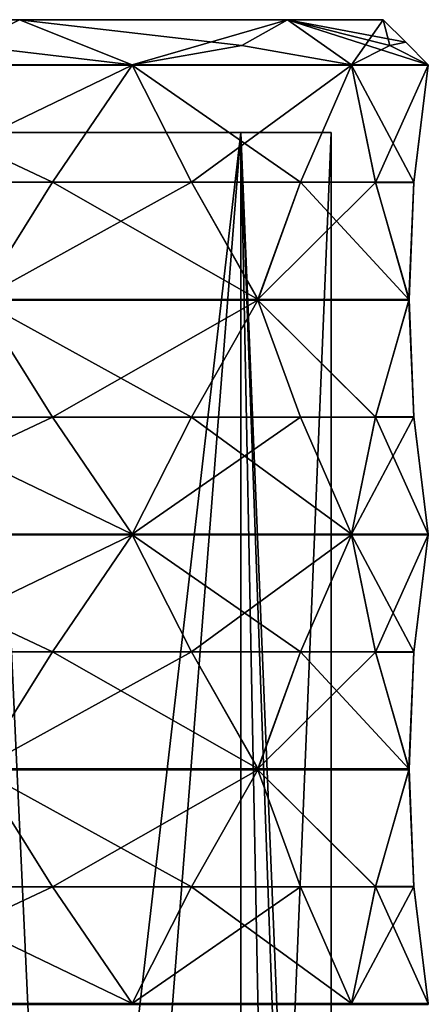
# Model space of a CAD drawing. Header units: millimetres. Extents: x -175 to 175, y 0 to 232.
# Tile 127 of 140: x 163 to 172, y 94 to 116. Entities that reach past the tile are written whole.
import ezdxf

# ---------------------------------------------------------------- set-up
doc = ezdxf.new("R2010")
doc.units = ezdxf.units.MM
doc.header["$LTSCALE"] = 65.185185
for name, color, linetype in [('682', 7, 'CONTINUOUS'), ('684', 7, 'CONTINUOUS'), ('686', 7, 'CONTINUOUS'), ('688', 7, 'CONTINUOUS'), ('689', 7, 'CONTINUOUS'), ('708', 7, 'CONTINUOUS'), ('724', 7, 'CONTINUOUS'), ('725', 7, 'CONTINUOUS'), ('726', 7, 'CONTINUOUS'), ('727', 7, 'CONTINUOUS'), ('728', 7, 'CONTINUOUS'), ('740', 7, 'CONTINUOUS'), ('741', 7, 'CONTINUOUS'), ('742', 7, 'CONTINUOUS'), ('743', 7, 'CONTINUOUS'), ('744', 7, 'CONTINUOUS'), ('798', 7, 'CONTINUOUS'), ('799', 7, 'CONTINUOUS'), ('800', 7, 'CONTINUOUS'), ('811', 7, 'CONTINUOUS'), ('812', 7, 'CONTINUOUS'), ('813', 7, 'CONTINUOUS'), ('814', 7, 'CONTINUOUS'), ('815', 7, 'CONTINUOUS'), ('816', 7, 'CONTINUOUS'), ('827', 7, 'CONTINUOUS'), ('828', 7, 'CONTINUOUS'), ('829', 7, 'CONTINUOUS'), ('830', 7, 'CONTINUOUS'), ('831', 7, 'CONTINUOUS'), ('832', 7, 'CONTINUOUS'), ('843', 7, 'CONTINUOUS'), ('844', 7, 'CONTINUOUS'), ('845', 7, 'CONTINUOUS')]:
    doc.layers.add(name, color=color, linetype=linetype)

msp = doc.modelspace()

# ---------------------------------------------------------------- linework, layer by layer
at = {"layer": '682', "color": 7, "linetype": 'CONTINUOUS', "true_color": 0xe0f2ff}
for points in [[(164.713, 68.588, -13.914), (162.625, 113.6, -15.832), (157.875, 70.799, -18.656), (164.713, 68.588, -13.914)], [(168.244, 113.6, -8.786), (162.625, 113.6, -15.832), (164.713, 68.588, -13.914), (168.244, 113.6, -8.786)], [(169.201, 65.1, -6.434), (168.244, 113.6, -8.786), (164.713, 68.588, -13.914), (169.201, 65.1, -6.434)], [(170.25, 113.6), (168.244, 113.6, -8.786), (170.25, 65.1), (170.25, 113.6)], [(170.25, 65.1), (168.244, 113.6, -8.786), (169.986, 65.1, -3.259), (170.25, 65.1)], [(169.986, 65.1, -3.259), (168.244, 113.6, -8.786), (169.201, 65.1, -6.434), (169.986, 65.1, -3.259)]]:
    msp.add_3dface(points, dxfattribs=at)
at = {"layer": '684', "color": 7, "linetype": 'CONTINUOUS', "true_color": 0xe0f2ff}
for points in [[(130.719, 116.1, 9.285), (171.4, 116.1), (128.6, 116.1), (130.719, 116.1, 9.285)], [(128.6, 116.1), (171.4, 116.1), (169.281, 116.1, -9.285), (128.6, 116.1)], [(130.719, 116.1, -9.285), (128.6, 116.1), (169.281, 116.1, -9.285), (130.719, 116.1, -9.285)], [(169.281, 116.1, 9.285), (171.4, 116.1), (130.719, 116.1, 9.285), (169.281, 116.1, 9.285)], [(136.657, 116.1, 16.731), (169.281, 116.1, 9.285), (130.719, 116.1, 9.285), (136.657, 116.1, 16.731)], [(163.343, 116.1, -16.731), (130.719, 116.1, -9.285), (169.281, 116.1, -9.285), (163.343, 116.1, -16.731)], [(163.343, 116.1, 16.731), (169.281, 116.1, 9.285), (136.657, 116.1, 16.731), (163.343, 116.1, 16.731)]]:
    msp.add_3dface(points, dxfattribs=at)
at = {"layer": '686', "color": 7, "linetype": 'CONTINUOUS', "true_color": 0xe0f2ff}
for points in [[(162.625, 113.6, 15.832), (168.244, 113.6, 8.786), (162.626, 65.1, 15.832), (162.625, 113.6, 15.832)], [(162.626, 65.1, 15.832), (168.244, 113.6, 8.786), (168.245, 65.1, 8.786), (162.626, 65.1, 15.832)], [(168.244, 113.6, 8.786), (170.25, 113.6), (168.245, 65.1, 8.786), (168.244, 113.6, 8.786)], [(170.25, 113.6), (170.25, 65.1), (168.245, 65.1, 8.786), (170.25, 113.6)]]:
    msp.add_3dface(points, dxfattribs=at)
at = {"layer": '688', "color": 7, "linetype": 'CONTINUOUS', "true_color": 0xe0f2ff}
for points in [[(162.208, 115.527, -18.269), (163.343, 116.1, -16.731), (165.839, 115.1, -15.839), (162.208, 115.527, -18.269)], [(163.343, 116.1, -16.731), (169.281, 116.1, -9.285), (165.839, 115.1, -15.839), (163.343, 116.1, -16.731)], [(165.839, 115.1, -15.839), (169.281, 116.1, -9.285), (168.27, 115.527, -12.207), (165.839, 115.1, -15.839)], [(168.27, 115.527, -12.207), (169.281, 116.1, -9.285), (170.695, 115.1, -8.572), (168.27, 115.527, -12.207)], [(169.281, 116.1, -9.285), (171.4, 116.1), (170.695, 115.1, -8.572), (169.281, 116.1, -9.285)], [(170.695, 115.1, -8.572), (171.4, 116.1), (171.55, 115.527, -4.288), (170.695, 115.1, -8.572)], [(171.4, 116.1), (171.9, 115.6, 0), (171.55, 115.527, -4.288), (171.4, 116.1)], [(171.9, 115.6, 0), (172.4, 115.1, 0), (171.55, 115.527, -4.288), (171.9, 115.6, 0)]]:
    msp.add_3dface(points, dxfattribs=at)
at = {"layer": '689', "color": 7, "linetype": 'CONTINUOUS', "true_color": 0xe0f2ff}
for points in [[(165.839, 115.1, 15.839), (163.343, 116.1, 16.731), (162.207, 115.527, 18.27), (165.839, 115.1, 15.839)], [(169.281, 116.1, 9.285), (163.343, 116.1, 16.731), (168.269, 115.527, 12.208), (169.281, 116.1, 9.285)], [(168.269, 115.527, 12.208), (163.343, 116.1, 16.731), (165.839, 115.1, 15.839), (168.269, 115.527, 12.208)], [(170.695, 115.1, 8.572), (169.281, 116.1, 9.285), (168.269, 115.527, 12.208), (170.695, 115.1, 8.572)], [(171.4, 116.1), (169.281, 116.1, 9.285), (171.9, 115.6, 0), (171.4, 116.1)], [(169.281, 116.1, 9.285), (172.4, 115.1, 0), (171.9, 115.6, 0), (169.281, 116.1, 9.285)], [(172.4, 115.1, 0), (169.281, 116.1, 9.285), (171.549, 115.527, 4.293), (172.4, 115.1, 0)], [(169.281, 116.1, 9.285), (170.695, 115.1, 8.572), (171.549, 115.527, 4.293), (169.281, 116.1, 9.285)]]:
    msp.add_3dface(points, dxfattribs=at)
at = {"layer": '708', "color": 7, "linetype": 'CONTINUOUS', "true_color": 0xe0f2ff}
for points in [[(131.756, 113.6, -8.786), (137.375, 113.6, -15.832), (168.244, 113.6, -8.786), (131.756, 113.6, -8.786)], [(131.756, 113.6, -8.786), (168.244, 113.6, -8.786), (152.55, 113.6, -7.846), (131.756, 113.6, -8.786)], [(168.244, 113.6, 8.786), (162.625, 113.6, 15.832), (131.756, 113.6, 8.786), (168.244, 113.6, 8.786)], [(168.244, 113.6, 8.786), (131.756, 113.6, 8.786), (147.45, 113.6, 7.846), (168.244, 113.6, 8.786)], [(137.375, 113.6, -15.832), (162.625, 113.6, -15.832), (168.244, 113.6, -8.786), (137.375, 113.6, -15.832)], [(152.55, 113.6, 7.846), (168.244, 113.6, 8.786), (147.45, 113.6, 7.846), (152.55, 113.6, 7.846)], [(168.244, 113.6, -8.786), (170.25, 113.6), (152.55, 113.6, -7.846), (168.244, 113.6, -8.786)], [(152.55, 113.6, -7.846), (170.25, 113.6), (156.675, 113.6, -4.849), (152.55, 113.6, -7.846)], [(156.675, 113.6, 4.849), (168.244, 113.6, 8.786), (152.55, 113.6, 7.846), (156.675, 113.6, 4.849)], [(156.675, 113.6, -4.849), (170.25, 113.6), (158.25, 113.6), (156.675, 113.6, -4.849)], [(158.25, 113.6), (168.244, 113.6, 8.786), (156.675, 113.6, 4.849), (158.25, 113.6)], [(170.25, 113.6), (168.244, 113.6, 8.786), (158.25, 113.6), (170.25, 113.6)]]:
    msp.add_3dface(points, dxfattribs=at)
at = {"layer": '724', "color": 7, "linetype": 'CONTINUOUS', "true_color": 0xe0f2ff}
for points in [[(165.839, 115.09, 15.839), (164.074, 112.5, 17.149), (167.149, 112.5, 14.074), (165.839, 115.09, 15.839)], [(164.074, 112.5, 17.149), (162.444, 109.906, 18.626), (167.149, 112.5, 14.074), (164.074, 112.5, 17.149)], [(167.149, 112.5, 14.074), (162.444, 109.906, 18.626), (168.625, 109.906, 12.446), (167.149, 112.5, 14.074)], [(162.444, 109.906, 18.626), (162.445, 109.898, 18.625), (168.625, 109.906, 12.446), (162.444, 109.906, 18.626)], [(168.625, 109.906, 12.446), (162.445, 109.898, 18.625), (168.625, 109.898, 12.445), (168.625, 109.906, 12.446)], [(162.445, 109.898, 18.625), (162.445, 109.89, 18.625), (168.625, 109.898, 12.445), (162.445, 109.898, 18.625)], [(168.625, 109.898, 12.445), (162.445, 109.89, 18.625), (168.625, 109.89, 12.445), (168.625, 109.898, 12.445)], [(162.445, 109.89, 18.625), (164.074, 107.3, 17.149), (168.625, 109.89, 12.445), (162.445, 109.89, 18.625)], [(168.625, 109.89, 12.445), (164.074, 107.3, 17.149), (167.149, 107.3, 14.074), (168.625, 109.89, 12.445)], [(164.074, 107.3, 17.149), (165.839, 104.71, 15.839), (167.149, 107.3, 14.074), (164.074, 107.3, 17.149)]]:
    msp.add_3dface(points, dxfattribs=at)
at = {"layer": '725', "color": 7, "linetype": 'CONTINUOUS', "true_color": 0xe0f2ff}
for points in [[(170.695, 115.09, 8.572), (169.565, 112.5, 10.458), (171.23, 112.495, 6.436), (170.695, 115.09, 8.572)], [(169.565, 112.5, 10.458), (168.625, 109.906, 12.446), (171.23, 112.495, 6.436), (169.565, 112.5, 10.458)], [(171.23, 112.495, 6.436), (168.625, 109.906, 12.446), (171.973, 109.9, 4.362), (171.23, 112.495, 6.436)], [(168.625, 109.906, 12.446), (168.625, 109.898, 12.445), (171.973, 109.9, 4.362), (168.625, 109.906, 12.446)], [(168.625, 109.898, 12.445), (168.625, 109.89, 12.445), (171.973, 109.9, 4.362), (168.625, 109.898, 12.445)], [(171.973, 109.9, 4.362), (168.625, 109.89, 12.445), (171.23, 107.305, 6.436), (171.973, 109.9, 4.362)], [(168.625, 109.89, 12.445), (169.565, 107.3, 10.458), (171.23, 107.305, 6.436), (168.625, 109.89, 12.445)], [(169.565, 107.3, 10.458), (170.695, 104.71, 8.572), (171.23, 107.305, 6.436), (169.565, 107.3, 10.458)]]:
    msp.add_3dface(points, dxfattribs=at)
at = {"layer": '726', "color": 7, "linetype": 'CONTINUOUS', "true_color": 0xe0f2ff}
for points in [[(172.4, 115.09), (172.077, 112.495, 2.179), (172.077, 112.5, -2.174), (172.4, 115.09)], [(172.077, 112.5, -2.174), (172.077, 112.495, 2.179), (171.97, 109.906, -4.369), (172.077, 112.5, -2.174)], [(172.077, 112.495, 2.179), (171.973, 109.9, 4.362), (171.97, 109.906, -4.369), (172.077, 112.495, 2.179)], [(171.97, 109.906, -4.369), (171.973, 109.9, 4.362), (171.97, 109.898, -4.37), (171.97, 109.906, -4.369)], [(171.97, 109.898, -4.37), (171.973, 109.9, 4.362), (172.077, 107.305, 2.179), (171.97, 109.898, -4.37)], [(171.97, 109.89, -4.37), (171.97, 109.898, -4.37), (172.077, 107.305, 2.179), (171.97, 109.89, -4.37)], [(172.077, 107.3, -2.174), (171.97, 109.89, -4.37), (172.077, 107.305, 2.179), (172.077, 107.3, -2.174)], [(172.4, 104.71), (172.077, 107.3, -2.174), (172.077, 107.305, 2.179), (172.4, 104.71)]]:
    msp.add_3dface(points, dxfattribs=at)
at = {"layer": '727', "color": 7, "linetype": 'CONTINUOUS', "true_color": 0xe0f2ff}
for points in [[(170.695, 115.09, -8.572), (171.229, 112.5, -6.44), (169.565, 112.5, -10.458), (170.695, 115.09, -8.572)], [(169.565, 112.5, -10.458), (171.97, 109.906, -4.369), (168.626, 109.906, -12.444), (169.565, 112.5, -10.458)], [(171.229, 112.5, -6.44), (171.97, 109.906, -4.369), (169.565, 112.5, -10.458), (171.229, 112.5, -6.44)], [(168.626, 109.906, -12.444), (171.97, 109.898, -4.37), (168.625, 109.898, -12.445), (168.626, 109.906, -12.444)], [(171.97, 109.906, -4.369), (171.97, 109.898, -4.37), (168.626, 109.906, -12.444), (171.97, 109.906, -4.369)], [(171.97, 109.898, -4.37), (171.97, 109.89, -4.37), (168.625, 109.898, -12.445), (171.97, 109.898, -4.37)], [(168.625, 109.898, -12.445), (171.97, 109.89, -4.37), (168.625, 109.89, -12.445), (168.625, 109.898, -12.445)], [(171.97, 109.89, -4.37), (171.229, 107.3, -6.44), (168.625, 109.89, -12.445), (171.97, 109.89, -4.37)], [(168.625, 109.89, -12.445), (171.229, 107.3, -6.44), (169.565, 107.3, -10.458), (168.625, 109.89, -12.445)], [(171.229, 107.3, -6.44), (170.695, 104.71, -8.572), (169.565, 107.3, -10.458), (171.229, 107.3, -6.44)]]:
    msp.add_3dface(points, dxfattribs=at)
at = {"layer": '728', "color": 7, "linetype": 'CONTINUOUS', "true_color": 0xe0f2ff}
for points in [[(165.839, 115.09, -15.839), (167.149, 112.5, -14.074), (164.074, 112.5, -17.149), (165.839, 115.09, -15.839)], [(164.074, 112.5, -17.149), (168.626, 109.906, -12.444), (162.446, 109.906, -18.625), (164.074, 112.5, -17.149)], [(167.149, 112.5, -14.074), (168.626, 109.906, -12.444), (164.074, 112.5, -17.149), (167.149, 112.5, -14.074)], [(162.446, 109.906, -18.625), (168.625, 109.898, -12.445), (162.445, 109.898, -18.625), (162.446, 109.906, -18.625)], [(168.626, 109.906, -12.444), (168.625, 109.898, -12.445), (162.446, 109.906, -18.625), (168.626, 109.906, -12.444)], [(168.625, 109.898, -12.445), (168.625, 109.89, -12.445), (162.445, 109.898, -18.625), (168.625, 109.898, -12.445)], [(162.445, 109.898, -18.625), (168.625, 109.89, -12.445), (162.445, 109.89, -18.625), (162.445, 109.898, -18.625)], [(168.625, 109.89, -12.445), (167.149, 107.3, -14.074), (162.445, 109.89, -18.625), (168.625, 109.89, -12.445)], [(162.445, 109.89, -18.625), (167.149, 107.3, -14.074), (164.074, 107.3, -17.149), (162.445, 109.89, -18.625)], [(167.149, 107.3, -14.074), (165.839, 104.71, -15.839), (164.074, 107.3, -17.149), (167.149, 107.3, -14.074)]]:
    msp.add_3dface(points, dxfattribs=at)
at = {"layer": '740', "color": 7, "linetype": 'CONTINUOUS', "true_color": 0xe0f2ff}
for points in [[(165.839, 104.69, 15.839), (164.074, 102.1, 17.149), (167.149, 102.1, 14.074), (165.839, 104.69, 15.839)], [(164.074, 102.1, 17.149), (162.444, 99.506, 18.626), (167.149, 102.1, 14.074), (164.074, 102.1, 17.149)], [(167.149, 102.1, 14.074), (162.444, 99.506, 18.626), (168.625, 99.506, 12.446), (167.149, 102.1, 14.074)], [(162.444, 99.506, 18.626), (162.445, 99.498, 18.625), (168.625, 99.506, 12.446), (162.444, 99.506, 18.626)], [(168.625, 99.506, 12.446), (162.445, 99.498, 18.625), (168.625, 99.498, 12.445), (168.625, 99.506, 12.446)], [(162.445, 99.498, 18.625), (162.445, 99.49, 18.625), (168.625, 99.498, 12.445), (162.445, 99.498, 18.625)], [(168.625, 99.498, 12.445), (162.445, 99.49, 18.625), (168.625, 99.49, 12.445), (168.625, 99.498, 12.445)], [(162.445, 99.49, 18.625), (164.074, 96.9, 17.149), (168.625, 99.49, 12.445), (162.445, 99.49, 18.625)], [(168.625, 99.49, 12.445), (164.074, 96.9, 17.149), (167.149, 96.9, 14.074), (168.625, 99.49, 12.445)], [(164.074, 96.9, 17.149), (165.839, 94.31, 15.839), (167.149, 96.9, 14.074), (164.074, 96.9, 17.149)]]:
    msp.add_3dface(points, dxfattribs=at)
at = {"layer": '741', "color": 7, "linetype": 'CONTINUOUS', "true_color": 0xe0f2ff}
for points in [[(170.695, 104.69, 8.572), (169.565, 102.1, 10.458), (171.23, 102.095, 6.436), (170.695, 104.69, 8.572)], [(169.565, 102.1, 10.458), (168.625, 99.506, 12.446), (171.23, 102.095, 6.436), (169.565, 102.1, 10.458)], [(171.23, 102.095, 6.436), (168.625, 99.506, 12.446), (171.973, 99.5, 4.362), (171.23, 102.095, 6.436)], [(168.625, 99.506, 12.446), (168.625, 99.498, 12.445), (171.973, 99.5, 4.362), (168.625, 99.506, 12.446)], [(168.625, 99.498, 12.445), (168.625, 99.49, 12.445), (171.973, 99.5, 4.362), (168.625, 99.498, 12.445)], [(171.973, 99.5, 4.362), (168.625, 99.49, 12.445), (171.23, 96.905, 6.436), (171.973, 99.5, 4.362)], [(168.625, 99.49, 12.445), (169.565, 96.9, 10.458), (171.23, 96.905, 6.436), (168.625, 99.49, 12.445)], [(169.565, 96.9, 10.458), (170.695, 94.31, 8.572), (171.23, 96.905, 6.436), (169.565, 96.9, 10.458)]]:
    msp.add_3dface(points, dxfattribs=at)
at = {"layer": '742', "color": 7, "linetype": 'CONTINUOUS', "true_color": 0xe0f2ff}
for points in [[(172.4, 104.69), (172.077, 102.095, 2.179), (172.077, 102.1, -2.174), (172.4, 104.69)], [(172.077, 102.1, -2.174), (172.077, 102.095, 2.179), (171.97, 99.506, -4.369), (172.077, 102.1, -2.174)], [(172.077, 102.095, 2.179), (171.973, 99.5, 4.362), (171.97, 99.506, -4.369), (172.077, 102.095, 2.179)], [(171.97, 99.506, -4.369), (171.973, 99.5, 4.362), (171.97, 99.498, -4.37), (171.97, 99.506, -4.369)], [(171.97, 99.498, -4.37), (171.973, 99.5, 4.362), (172.077, 96.905, 2.179), (171.97, 99.498, -4.37)], [(171.97, 99.49, -4.37), (171.97, 99.498, -4.37), (172.077, 96.905, 2.179), (171.97, 99.49, -4.37)], [(172.077, 96.9, -2.174), (171.97, 99.49, -4.37), (172.077, 96.905, 2.179), (172.077, 96.9, -2.174)], [(172.4, 94.31), (172.077, 96.9, -2.174), (172.077, 96.905, 2.179), (172.4, 94.31)]]:
    msp.add_3dface(points, dxfattribs=at)
at = {"layer": '743', "color": 7, "linetype": 'CONTINUOUS', "true_color": 0xe0f2ff}
for points in [[(170.695, 104.69, -8.572), (171.229, 102.1, -6.44), (169.565, 102.1, -10.458), (170.695, 104.69, -8.572)], [(169.565, 102.1, -10.458), (171.97, 99.506, -4.369), (168.626, 99.506, -12.444), (169.565, 102.1, -10.458)], [(171.229, 102.1, -6.44), (171.97, 99.506, -4.369), (169.565, 102.1, -10.458), (171.229, 102.1, -6.44)], [(168.626, 99.506, -12.444), (171.97, 99.498, -4.37), (168.625, 99.498, -12.445), (168.626, 99.506, -12.444)], [(171.97, 99.498, -4.37), (171.97, 99.49, -4.37), (168.625, 99.498, -12.445), (171.97, 99.498, -4.37)], [(168.625, 99.498, -12.445), (171.97, 99.49, -4.37), (168.625, 99.49, -12.445), (168.625, 99.498, -12.445)], [(171.97, 99.49, -4.37), (171.229, 96.9, -6.44), (168.625, 99.49, -12.445), (171.97, 99.49, -4.37)], [(168.625, 99.49, -12.445), (171.229, 96.9, -6.44), (169.565, 96.9, -10.458), (168.625, 99.49, -12.445)], [(171.97, 99.506, -4.369), (171.97, 99.498, -4.37), (168.626, 99.506, -12.444), (171.97, 99.506, -4.369)], [(171.229, 96.9, -6.44), (170.695, 94.31, -8.572), (169.565, 96.9, -10.458), (171.229, 96.9, -6.44)]]:
    msp.add_3dface(points, dxfattribs=at)
at = {"layer": '744', "color": 7, "linetype": 'CONTINUOUS', "true_color": 0xe0f2ff}
for points in [[(165.839, 104.69, -15.839), (167.149, 102.1, -14.074), (164.074, 102.1, -17.149), (165.839, 104.69, -15.839)], [(164.074, 102.1, -17.149), (168.626, 99.506, -12.444), (162.446, 99.506, -18.625), (164.074, 102.1, -17.149)], [(167.149, 102.1, -14.074), (168.626, 99.506, -12.444), (164.074, 102.1, -17.149), (167.149, 102.1, -14.074)], [(162.446, 99.506, -18.625), (168.625, 99.498, -12.445), (162.445, 99.498, -18.625), (162.446, 99.506, -18.625)], [(168.625, 99.498, -12.445), (168.625, 99.49, -12.445), (162.445, 99.498, -18.625), (168.625, 99.498, -12.445)], [(162.445, 99.498, -18.625), (168.625, 99.49, -12.445), (162.445, 99.49, -18.625), (162.445, 99.498, -18.625)], [(168.625, 99.49, -12.445), (167.149, 96.9, -14.074), (162.445, 99.49, -18.625), (168.625, 99.49, -12.445)], [(162.445, 99.49, -18.625), (167.149, 96.9, -14.074), (164.074, 96.9, -17.149), (162.445, 99.49, -18.625)], [(168.626, 99.506, -12.444), (168.625, 99.498, -12.445), (162.446, 99.506, -18.625), (168.626, 99.506, -12.444)], [(167.149, 96.9, -14.074), (165.839, 94.31, -15.839), (164.074, 96.9, -17.149), (167.149, 96.9, -14.074)]]:
    msp.add_3dface(points, dxfattribs=at)
at = {"layer": '798', "color": 7, "linetype": 'CONTINUOUS', "true_color": 0xe0f2ff}
for points in [[(172.4, 115.1, 0), (170.695, 115.1, -8.572), (171.55, 115.527, -4.288), (172.4, 115.1, 0)], [(170.695, 115.1, -8.572), (172.4, 115.1, 0), (172.4, 115.095, 0), (170.695, 115.1, -8.572)], [(170.695, 115.095, -8.572), (170.695, 115.1, -8.572), (172.4, 115.095, 0), (170.695, 115.095, -8.572)], [(172.4, 115.09), (170.695, 115.09, -8.572), (170.695, 115.095, -8.572), (172.4, 115.09)], [(172.4, 115.09), (170.695, 115.095, -8.572), (172.4, 115.095, 0), (172.4, 115.09)], [(172.4, 115.09), (172.077, 112.5, -2.174), (170.695, 115.09, -8.572), (172.4, 115.09)], [(172.077, 112.5, -2.174), (171.229, 112.5, -6.44), (170.695, 115.09, -8.572), (172.077, 112.5, -2.174)], [(172.077, 112.5, -2.174), (171.97, 109.906, -4.369), (171.229, 112.5, -6.44), (172.077, 112.5, -2.174)]]:
    msp.add_3dface(points, dxfattribs=at)
at = {"layer": '799', "color": 7, "linetype": 'CONTINUOUS', "true_color": 0xe0f2ff}
for points in [[(165.839, 115.1, -15.839), (168.27, 115.527, -12.207), (170.695, 115.1, -8.572), (165.839, 115.1, -15.839)], [(165.839, 115.1, -15.839), (170.695, 115.1, -8.572), (170.695, 115.095, -8.572), (165.839, 115.1, -15.839)], [(165.839, 115.1, -15.839), (170.695, 115.095, -8.572), (165.839, 115.095, -15.839), (165.839, 115.1, -15.839)], [(170.695, 115.09, -8.572), (165.839, 115.09, -15.839), (165.839, 115.095, -15.839), (170.695, 115.09, -8.572)], [(170.695, 115.095, -8.572), (170.695, 115.09, -8.572), (165.839, 115.095, -15.839), (170.695, 115.095, -8.572)], [(170.695, 115.09, -8.572), (169.565, 112.5, -10.458), (165.839, 115.09, -15.839), (170.695, 115.09, -8.572)], [(169.565, 112.5, -10.458), (167.149, 112.5, -14.074), (165.839, 115.09, -15.839), (169.565, 112.5, -10.458)], [(169.565, 112.5, -10.458), (168.626, 109.906, -12.444), (167.149, 112.5, -14.074), (169.565, 112.5, -10.458)]]:
    msp.add_3dface(points, dxfattribs=at)
at = {"layer": '800', "color": 7, "linetype": 'CONTINUOUS', "true_color": 0xe0f2ff}
for points in [[(158.572, 115.1, -20.695), (162.208, 115.527, -18.269), (165.839, 115.1, -15.839), (158.572, 115.1, -20.695)], [(158.572, 115.1, -20.695), (165.839, 115.1, -15.839), (165.839, 115.095, -15.839), (158.572, 115.1, -20.695)], [(158.572, 115.1, -20.695), (165.839, 115.095, -15.839), (158.572, 115.095, -20.695), (158.572, 115.1, -20.695)], [(165.839, 115.09, -15.839), (158.572, 115.09, -20.695), (158.572, 115.095, -20.695), (165.839, 115.09, -15.839)], [(165.839, 115.095, -15.839), (165.839, 115.09, -15.839), (158.572, 115.095, -20.695), (165.839, 115.095, -15.839)], [(165.839, 115.09, -15.839), (164.074, 112.5, -17.149), (158.572, 115.09, -20.695), (165.839, 115.09, -15.839)], [(164.074, 112.5, -17.149), (160.458, 112.5, -19.565), (158.572, 115.09, -20.695), (164.074, 112.5, -17.149)], [(164.074, 112.5, -17.149), (162.446, 109.906, -18.625), (160.458, 112.5, -19.565), (164.074, 112.5, -17.149)]]:
    msp.add_3dface(points, dxfattribs=at)
at = {"layer": '811', "color": 7, "linetype": 'CONTINUOUS', "true_color": 0xe0f2ff}
for points in [[(165.839, 115.1, 15.839), (162.207, 115.527, 18.27), (158.572, 115.1, 20.695), (165.839, 115.1, 15.839)], [(165.839, 115.1, 15.839), (158.572, 115.1, 20.695), (158.572, 115.095, 20.695), (165.839, 115.1, 15.839)], [(165.839, 115.1, 15.839), (158.572, 115.095, 20.695), (165.839, 115.095, 15.839), (165.839, 115.1, 15.839)], [(158.572, 115.09, 20.695), (165.839, 115.09, 15.839), (165.839, 115.095, 15.839), (158.572, 115.09, 20.695)], [(158.572, 115.095, 20.695), (158.572, 115.09, 20.695), (165.839, 115.095, 15.839), (158.572, 115.095, 20.695)], [(158.572, 115.09, 20.695), (160.458, 112.5, 19.565), (165.839, 115.09, 15.839), (158.572, 115.09, 20.695)], [(160.458, 112.5, 19.565), (164.074, 112.5, 17.149), (165.839, 115.09, 15.839), (160.458, 112.5, 19.565)], [(160.458, 112.5, 19.565), (162.444, 109.906, 18.626), (164.074, 112.5, 17.149), (160.458, 112.5, 19.565)]]:
    msp.add_3dface(points, dxfattribs=at)
at = {"layer": '812', "color": 7, "linetype": 'CONTINUOUS', "true_color": 0xe0f2ff}
for points in [[(170.695, 115.1, 8.572), (168.269, 115.527, 12.208), (165.839, 115.1, 15.839), (170.695, 115.1, 8.572)], [(170.695, 115.1, 8.572), (165.839, 115.1, 15.839), (165.839, 115.095, 15.839), (170.695, 115.1, 8.572)], [(170.695, 115.1, 8.572), (165.839, 115.095, 15.839), (170.695, 115.095, 8.572), (170.695, 115.1, 8.572)], [(165.839, 115.09, 15.839), (170.695, 115.09, 8.572), (170.695, 115.095, 8.572), (165.839, 115.09, 15.839)], [(165.839, 115.095, 15.839), (165.839, 115.09, 15.839), (170.695, 115.095, 8.572), (165.839, 115.095, 15.839)], [(165.839, 115.09, 15.839), (167.149, 112.5, 14.074), (170.695, 115.09, 8.572), (165.839, 115.09, 15.839)], [(167.149, 112.5, 14.074), (169.565, 112.5, 10.458), (170.695, 115.09, 8.572), (167.149, 112.5, 14.074)], [(167.149, 112.5, 14.074), (168.625, 109.906, 12.446), (169.565, 112.5, 10.458), (167.149, 112.5, 14.074)]]:
    msp.add_3dface(points, dxfattribs=at)
at = {"layer": '813', "color": 7, "linetype": 'CONTINUOUS', "true_color": 0xe0f2ff}
for points in [[(170.695, 115.1, 8.572), (172.4, 115.1, 0), (171.549, 115.527, 4.293), (170.695, 115.1, 8.572)], [(172.4, 115.1, 0), (170.695, 115.1, 8.572), (170.695, 115.095, 8.572), (172.4, 115.1, 0)], [(172.4, 115.095, 0), (172.4, 115.1, 0), (170.695, 115.095, 8.572), (172.4, 115.095, 0)], [(170.695, 115.09, 8.572), (172.4, 115.09), (172.4, 115.095, 0), (170.695, 115.09, 8.572)], [(170.695, 115.09, 8.572), (172.4, 115.095, 0), (170.695, 115.095, 8.572), (170.695, 115.09, 8.572)], [(170.695, 115.09, 8.572), (171.23, 112.495, 6.436), (172.4, 115.09), (170.695, 115.09, 8.572)], [(171.23, 112.495, 6.436), (172.077, 112.495, 2.179), (172.4, 115.09), (171.23, 112.495, 6.436)], [(171.23, 112.495, 6.436), (171.973, 109.9, 4.362), (172.077, 112.495, 2.179), (171.23, 112.495, 6.436)]]:
    msp.add_3dface(points, dxfattribs=at)
at = {"layer": '814', "color": 7, "linetype": 'CONTINUOUS', "true_color": 0xe0f2ff}
for points in [[(171.97, 109.89, -4.37), (172.077, 107.3, -2.174), (171.229, 107.3, -6.44), (171.97, 109.89, -4.37)], [(172.4, 104.71), (170.695, 104.71, -8.572), (171.229, 107.3, -6.44), (172.4, 104.71)], [(172.077, 107.3, -2.174), (172.4, 104.71), (171.229, 107.3, -6.44), (172.077, 107.3, -2.174)], [(170.695, 104.71, -8.572), (172.4, 104.71), (172.4, 104.7, 0), (170.695, 104.71, -8.572)], [(170.695, 104.7, -8.572), (170.695, 104.71, -8.572), (172.4, 104.7, 0), (170.695, 104.7, -8.572)], [(172.4, 104.69), (170.695, 104.69, -8.572), (170.695, 104.7, -8.572), (172.4, 104.69)], [(172.4, 104.69), (170.695, 104.7, -8.572), (172.4, 104.7, 0), (172.4, 104.69)], [(172.4, 104.69), (172.077, 102.1, -2.174), (170.695, 104.69, -8.572), (172.4, 104.69)], [(172.077, 102.1, -2.174), (171.229, 102.1, -6.44), (170.695, 104.69, -8.572), (172.077, 102.1, -2.174)], [(172.077, 102.1, -2.174), (171.97, 99.506, -4.369), (171.229, 102.1, -6.44), (172.077, 102.1, -2.174)]]:
    msp.add_3dface(points, dxfattribs=at)
at = {"layer": '815', "color": 7, "linetype": 'CONTINUOUS', "true_color": 0xe0f2ff}
for points in [[(168.625, 109.89, -12.445), (169.565, 107.3, -10.458), (167.149, 107.3, -14.074), (168.625, 109.89, -12.445)], [(170.695, 104.71, -8.572), (165.839, 104.71, -15.839), (167.149, 107.3, -14.074), (170.695, 104.71, -8.572)], [(169.565, 107.3, -10.458), (170.695, 104.71, -8.572), (167.149, 107.3, -14.074), (169.565, 107.3, -10.458)], [(165.839, 104.71, -15.839), (170.695, 104.71, -8.572), (170.695, 104.7, -8.572), (165.839, 104.71, -15.839)], [(165.839, 104.71, -15.839), (170.695, 104.7, -8.572), (165.839, 104.7, -15.839), (165.839, 104.71, -15.839)], [(170.695, 104.69, -8.572), (165.839, 104.69, -15.839), (165.839, 104.7, -15.839), (170.695, 104.69, -8.572)], [(170.695, 104.7, -8.572), (170.695, 104.69, -8.572), (165.839, 104.7, -15.839), (170.695, 104.7, -8.572)], [(170.695, 104.69, -8.572), (169.565, 102.1, -10.458), (165.839, 104.69, -15.839), (170.695, 104.69, -8.572)], [(169.565, 102.1, -10.458), (167.149, 102.1, -14.074), (165.839, 104.69, -15.839), (169.565, 102.1, -10.458)], [(169.565, 102.1, -10.458), (168.626, 99.506, -12.444), (167.149, 102.1, -14.074), (169.565, 102.1, -10.458)]]:
    msp.add_3dface(points, dxfattribs=at)
at = {"layer": '816', "color": 7, "linetype": 'CONTINUOUS', "true_color": 0xe0f2ff}
for points in [[(162.445, 109.89, -18.625), (164.074, 107.3, -17.149), (160.458, 107.3, -19.565), (162.445, 109.89, -18.625)], [(165.839, 104.71, -15.839), (158.572, 104.71, -20.695), (160.458, 107.3, -19.565), (165.839, 104.71, -15.839)], [(164.074, 107.3, -17.149), (165.839, 104.71, -15.839), (160.458, 107.3, -19.565), (164.074, 107.3, -17.149)], [(158.572, 104.71, -20.695), (165.839, 104.71, -15.839), (165.839, 104.7, -15.839), (158.572, 104.71, -20.695)], [(158.572, 104.71, -20.695), (165.839, 104.7, -15.839), (158.572, 104.7, -20.695), (158.572, 104.71, -20.695)], [(165.839, 104.69, -15.839), (158.572, 104.69, -20.695), (158.572, 104.7, -20.695), (165.839, 104.69, -15.839)], [(165.839, 104.7, -15.839), (165.839, 104.69, -15.839), (158.572, 104.7, -20.695), (165.839, 104.7, -15.839)], [(165.839, 104.69, -15.839), (164.074, 102.1, -17.149), (158.572, 104.69, -20.695), (165.839, 104.69, -15.839)], [(164.074, 102.1, -17.149), (160.458, 102.1, -19.565), (158.572, 104.69, -20.695), (164.074, 102.1, -17.149)], [(164.074, 102.1, -17.149), (162.446, 99.506, -18.625), (160.458, 102.1, -19.565), (164.074, 102.1, -17.149)]]:
    msp.add_3dface(points, dxfattribs=at)
at = {"layer": '827', "color": 7, "linetype": 'CONTINUOUS', "true_color": 0xe0f2ff}
for points in [[(162.445, 109.89, 18.625), (160.458, 107.3, 19.565), (164.074, 107.3, 17.149), (162.445, 109.89, 18.625)], [(160.458, 107.3, 19.565), (158.572, 104.71, 20.695), (164.074, 107.3, 17.149), (160.458, 107.3, 19.565)], [(158.572, 104.71, 20.695), (165.839, 104.71, 15.839), (164.074, 107.3, 17.149), (158.572, 104.71, 20.695)], [(165.839, 104.71, 15.839), (158.572, 104.71, 20.695), (158.572, 104.7, 20.695), (165.839, 104.71, 15.839)], [(165.839, 104.71, 15.839), (158.572, 104.7, 20.695), (165.839, 104.7, 15.839), (165.839, 104.71, 15.839)], [(158.572, 104.69, 20.695), (165.839, 104.69, 15.839), (165.839, 104.7, 15.839), (158.572, 104.69, 20.695)], [(158.572, 104.7, 20.695), (158.572, 104.69, 20.695), (165.839, 104.7, 15.839), (158.572, 104.7, 20.695)], [(158.572, 104.69, 20.695), (160.458, 102.1, 19.565), (165.839, 104.69, 15.839), (158.572, 104.69, 20.695)], [(160.458, 102.1, 19.565), (164.074, 102.1, 17.149), (165.839, 104.69, 15.839), (160.458, 102.1, 19.565)], [(160.458, 102.1, 19.565), (162.444, 99.506, 18.626), (164.074, 102.1, 17.149), (160.458, 102.1, 19.565)]]:
    msp.add_3dface(points, dxfattribs=at)
at = {"layer": '828', "color": 7, "linetype": 'CONTINUOUS', "true_color": 0xe0f2ff}
for points in [[(168.625, 109.89, 12.445), (167.149, 107.3, 14.074), (169.565, 107.3, 10.458), (168.625, 109.89, 12.445)], [(167.149, 107.3, 14.074), (165.839, 104.71, 15.839), (169.565, 107.3, 10.458), (167.149, 107.3, 14.074)], [(165.839, 104.71, 15.839), (170.695, 104.71, 8.572), (169.565, 107.3, 10.458), (165.839, 104.71, 15.839)], [(170.695, 104.71, 8.572), (165.839, 104.71, 15.839), (165.839, 104.7, 15.839), (170.695, 104.71, 8.572)], [(170.695, 104.71, 8.572), (165.839, 104.7, 15.839), (170.695, 104.7, 8.572), (170.695, 104.71, 8.572)], [(165.839, 104.69, 15.839), (170.695, 104.69, 8.572), (170.695, 104.7, 8.572), (165.839, 104.69, 15.839)], [(165.839, 104.7, 15.839), (165.839, 104.69, 15.839), (170.695, 104.7, 8.572), (165.839, 104.7, 15.839)], [(165.839, 104.69, 15.839), (167.149, 102.1, 14.074), (170.695, 104.69, 8.572), (165.839, 104.69, 15.839)], [(167.149, 102.1, 14.074), (169.565, 102.1, 10.458), (170.695, 104.69, 8.572), (167.149, 102.1, 14.074)], [(167.149, 102.1, 14.074), (168.625, 99.506, 12.446), (169.565, 102.1, 10.458), (167.149, 102.1, 14.074)]]:
    msp.add_3dface(points, dxfattribs=at)
at = {"layer": '829', "color": 7, "linetype": 'CONTINUOUS', "true_color": 0xe0f2ff}
for points in [[(171.973, 109.9, 4.362), (171.23, 107.305, 6.436), (172.077, 107.305, 2.179), (171.973, 109.9, 4.362)], [(171.23, 107.305, 6.436), (170.695, 104.71, 8.572), (172.077, 107.305, 2.179), (171.23, 107.305, 6.436)], [(170.695, 104.71, 8.572), (172.4, 104.71), (172.077, 107.305, 2.179), (170.695, 104.71, 8.572)], [(172.4, 104.71), (170.695, 104.71, 8.572), (170.695, 104.7, 8.572), (172.4, 104.71)], [(172.4, 104.7, 0), (172.4, 104.71), (170.695, 104.7, 8.572), (172.4, 104.7, 0)], [(170.695, 104.69, 8.572), (172.4, 104.69), (172.4, 104.7, 0), (170.695, 104.69, 8.572)], [(170.695, 104.69, 8.572), (172.4, 104.7, 0), (170.695, 104.7, 8.572), (170.695, 104.69, 8.572)], [(170.695, 104.69, 8.572), (171.23, 102.095, 6.436), (172.4, 104.69), (170.695, 104.69, 8.572)], [(171.23, 102.095, 6.436), (172.077, 102.095, 2.179), (172.4, 104.69), (171.23, 102.095, 6.436)], [(171.23, 102.095, 6.436), (171.973, 99.5, 4.362), (172.077, 102.095, 2.179), (171.23, 102.095, 6.436)]]:
    msp.add_3dface(points, dxfattribs=at)
at = {"layer": '830', "color": 7, "linetype": 'CONTINUOUS', "true_color": 0xe0f2ff}
for points in [[(171.97, 99.49, -4.37), (172.077, 96.9, -2.174), (171.229, 96.9, -6.44), (171.97, 99.49, -4.37)], [(172.4, 94.31), (170.695, 94.31, -8.572), (171.229, 96.9, -6.44), (172.4, 94.31)], [(172.077, 96.9, -2.174), (172.4, 94.31), (171.229, 96.9, -6.44), (172.077, 96.9, -2.174)], [(170.695, 94.31, -8.572), (172.4, 94.31), (172.4, 94.3, 0), (170.695, 94.31, -8.572)], [(170.695, 94.3, -8.572), (170.695, 94.31, -8.572), (172.4, 94.3, 0), (170.695, 94.3, -8.572)], [(172.4, 94.29), (170.695, 94.29, -8.572), (170.695, 94.3, -8.572), (172.4, 94.29)], [(172.4, 94.29), (170.695, 94.3, -8.572), (172.4, 94.3, 0), (172.4, 94.29)]]:
    msp.add_3dface(points, dxfattribs=at)
at = {"layer": '831', "color": 7, "linetype": 'CONTINUOUS', "true_color": 0xe0f2ff}
for points in [[(168.625, 99.49, -12.445), (169.565, 96.9, -10.458), (167.149, 96.9, -14.074), (168.625, 99.49, -12.445)], [(170.695, 94.31, -8.572), (165.839, 94.31, -15.839), (167.149, 96.9, -14.074), (170.695, 94.31, -8.572)], [(169.565, 96.9, -10.458), (170.695, 94.31, -8.572), (167.149, 96.9, -14.074), (169.565, 96.9, -10.458)], [(165.839, 94.31, -15.839), (170.695, 94.31, -8.572), (170.695, 94.3, -8.572), (165.839, 94.31, -15.839)], [(165.839, 94.31, -15.839), (170.695, 94.3, -8.572), (165.839, 94.3, -15.839), (165.839, 94.31, -15.839)], [(170.695, 94.29, -8.572), (165.839, 94.29, -15.839), (165.839, 94.3, -15.839), (170.695, 94.29, -8.572)], [(170.695, 94.3, -8.572), (170.695, 94.29, -8.572), (165.839, 94.3, -15.839), (170.695, 94.3, -8.572)]]:
    msp.add_3dface(points, dxfattribs=at)
at = {"layer": '832', "color": 7, "linetype": 'CONTINUOUS', "true_color": 0xe0f2ff}
for points in [[(162.445, 99.49, -18.625), (164.074, 96.9, -17.149), (160.458, 96.9, -19.565), (162.445, 99.49, -18.625)], [(165.839, 94.31, -15.839), (158.572, 94.31, -20.695), (160.458, 96.9, -19.565), (165.839, 94.31, -15.839)], [(164.074, 96.9, -17.149), (165.839, 94.31, -15.839), (160.458, 96.9, -19.565), (164.074, 96.9, -17.149)], [(158.572, 94.31, -20.695), (165.839, 94.31, -15.839), (165.839, 94.3, -15.839), (158.572, 94.31, -20.695)], [(158.572, 94.31, -20.695), (165.839, 94.3, -15.839), (158.572, 94.3, -20.695), (158.572, 94.31, -20.695)], [(165.839, 94.29, -15.839), (158.572, 94.29, -20.695), (158.572, 94.3, -20.695), (165.839, 94.29, -15.839)], [(165.839, 94.3, -15.839), (165.839, 94.29, -15.839), (158.572, 94.3, -20.695), (165.839, 94.3, -15.839)]]:
    msp.add_3dface(points, dxfattribs=at)
at = {"layer": '843', "color": 7, "linetype": 'CONTINUOUS', "true_color": 0xe0f2ff}
for points in [[(162.445, 99.49, 18.625), (160.458, 96.9, 19.565), (164.074, 96.9, 17.149), (162.445, 99.49, 18.625)], [(160.458, 96.9, 19.565), (158.572, 94.31, 20.695), (164.074, 96.9, 17.149), (160.458, 96.9, 19.565)], [(158.572, 94.31, 20.695), (165.839, 94.31, 15.839), (164.074, 96.9, 17.149), (158.572, 94.31, 20.695)], [(165.839, 94.31, 15.839), (158.572, 94.31, 20.695), (158.572, 94.3, 20.695), (165.839, 94.31, 15.839)], [(165.839, 94.31, 15.839), (158.572, 94.3, 20.695), (165.839, 94.3, 15.839), (165.839, 94.31, 15.839)], [(158.572, 94.29, 20.695), (165.839, 94.29, 15.839), (165.839, 94.3, 15.839), (158.572, 94.29, 20.695)], [(158.572, 94.3, 20.695), (158.572, 94.29, 20.695), (165.839, 94.3, 15.839), (158.572, 94.3, 20.695)]]:
    msp.add_3dface(points, dxfattribs=at)
at = {"layer": '844', "color": 7, "linetype": 'CONTINUOUS', "true_color": 0xe0f2ff}
for points in [[(168.625, 99.49, 12.445), (167.149, 96.9, 14.074), (169.565, 96.9, 10.458), (168.625, 99.49, 12.445)], [(167.149, 96.9, 14.074), (165.839, 94.31, 15.839), (169.565, 96.9, 10.458), (167.149, 96.9, 14.074)], [(165.839, 94.31, 15.839), (170.695, 94.31, 8.572), (169.565, 96.9, 10.458), (165.839, 94.31, 15.839)], [(170.695, 94.31, 8.572), (165.839, 94.31, 15.839), (165.839, 94.3, 15.839), (170.695, 94.31, 8.572)], [(170.695, 94.31, 8.572), (165.839, 94.3, 15.839), (170.695, 94.3, 8.572), (170.695, 94.31, 8.572)], [(165.839, 94.29, 15.839), (170.695, 94.29, 8.572), (170.695, 94.3, 8.572), (165.839, 94.29, 15.839)], [(165.839, 94.3, 15.839), (165.839, 94.29, 15.839), (170.695, 94.3, 8.572), (165.839, 94.3, 15.839)]]:
    msp.add_3dface(points, dxfattribs=at)
at = {"layer": '845', "color": 7, "linetype": 'CONTINUOUS', "true_color": 0xe0f2ff}
for points in [[(171.973, 99.5, 4.362), (171.23, 96.905, 6.436), (172.077, 96.905, 2.179), (171.973, 99.5, 4.362)], [(171.23, 96.905, 6.436), (170.695, 94.31, 8.572), (172.077, 96.905, 2.179), (171.23, 96.905, 6.436)], [(170.695, 94.31, 8.572), (172.4, 94.31), (172.077, 96.905, 2.179), (170.695, 94.31, 8.572)], [(172.4, 94.31), (170.695, 94.31, 8.572), (170.695, 94.3, 8.572), (172.4, 94.31)], [(172.4, 94.3, 0), (172.4, 94.31), (170.695, 94.3, 8.572), (172.4, 94.3, 0)], [(170.695, 94.29, 8.572), (172.4, 94.29), (172.4, 94.3, 0), (170.695, 94.29, 8.572)], [(170.695, 94.29, 8.572), (172.4, 94.3, 0), (170.695, 94.3, 8.572), (170.695, 94.29, 8.572)]]:
    msp.add_3dface(points, dxfattribs=at)

doc.saveas('drawing.dxf')
